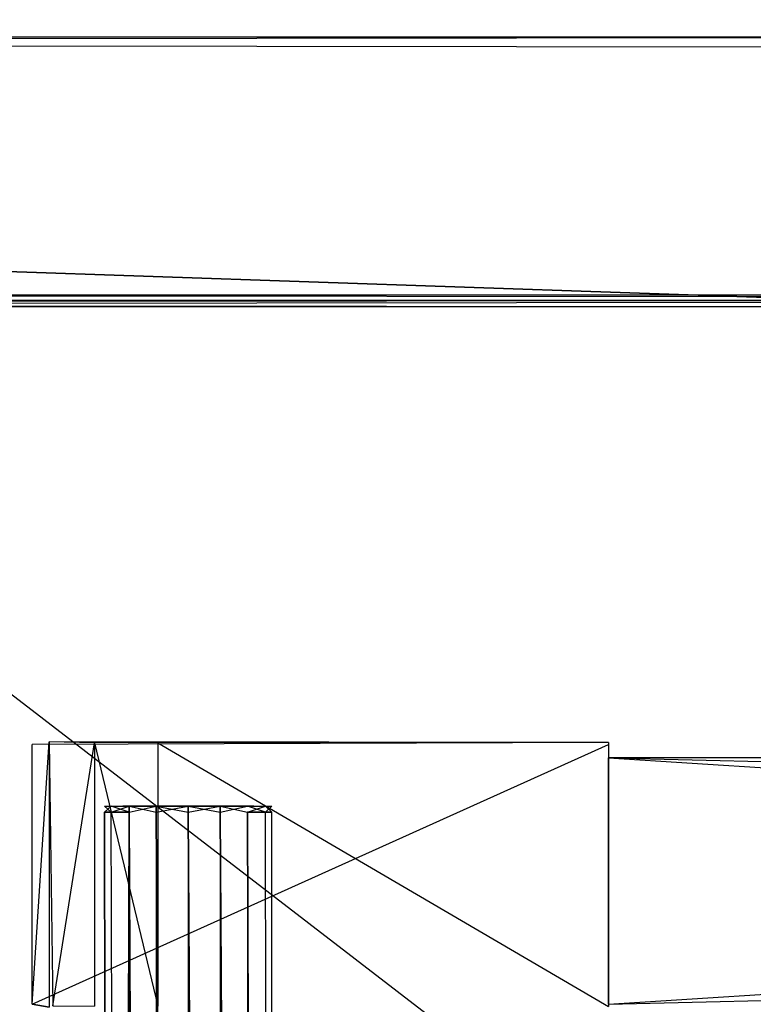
# Model space of a CAD drawing. Extents: x 0 to 1.6, y -0.5 to 0.
# Tile 95 of 192: x 0.4458 to 0.4934, y -0.1139 to -0.05. Entities that reach past the tile are written whole.
import ezdxf

# ---------------------------------------------------------------- set-up
doc = ezdxf.new("R2010")
doc.units = 0
for name, color, linetype in [('L16_KORPUS1_0___REPLACEMTFOREMP', 7, 'CONTINUOUS'), ('L2_KORPUS2_5___REPLACEMTFOREMPT', 7, 'CONTINUOUS'), ('L38_DRAWERBOXU_4___REPLACEMTFOR', 7, 'CONTINUOUS'), ('L3_KORPUS2_5___REPLACEMTFOREMPT', 7, 'CONTINUOUS'), ('L40_DRAWERBOXU_2___REPLACEMTFOR', 7, 'CONTINUOUS'), ('L41_DRAWERBOXU_1___REPLACEMTFOR', 7, 'CONTINUOUS'), ('L48_DRAWERBOXO_6___REPLACEMTFOR', 7, 'CONTINUOUS'), ('L50_DRAWERBOXO_4___REPLACEMTFOR', 7, 'CONTINUOUS'), ('L65_ABDECKPL_0___REPLACEMTFOREM', 7, 'CONTINUOUS')]:
    doc.layers.add(name, color=color, linetype=linetype)

msp = doc.modelspace()

# ---------------------------------------------------------------- linework, layer by layer
at = {"layer": 'L16_KORPUS1_0___REPLACEMTFOREMP', "color": 8}
for points, invisible_edges in [([(0.002909, -0.497406), (0.002912, -0.000594), (0.5, -0.497406), (0.002909, -0.497406)], 15), ([(0.002912, -0.000596, 0.00769), (0.002909, -0.497404, 0.00769), (0.5, -0.497404, 0.00769), (0.002912, -0.000596, 0.00769)], 15), ([(0.5, -0.497406), (0.002912, -0.000594), (0.5, -0.000594), (0.5, -0.497406)], 10), ([(0.002912, -0.000596, 0.00769), (0.5, -0.497404, 0.00769), (0.5, -0.000596, 0.00769), (0.002912, -0.000596, 0.00769)], 10)]:
    msp.add_3dface(points, dxfattribs=dict(at, invisible_edges=invisible_edges))
at = {"layer": 'L2_KORPUS2_5___REPLACEMTFOREMPT', "color": 250}
for points, invisible_edges in [([(0.5, -0.051187, 0.006851), (0.020642, -0.051811, 0.006851), (0.020642, -0.051187, 0.006851), (0.5, -0.051187, 0.006851)], 13), ([(0.020642, -0.051811, 0.006851), (0.5, -0.051187, 0.006851), (0.5, -0.051811, 0.006851), (0.020642, -0.051811, 0.006851)], 14), ([(0.5, -0.051811, 0.148599), (0.020642, -0.051187, 0.148599), (0.020642, -0.051811, 0.148599), (0.5, -0.051811, 0.148599)], 13), ([(0.020642, -0.051187, 0.148599), (0.5, -0.051811, 0.148599), (0.5, -0.051187, 0.148599), (0.020642, -0.051187, 0.148599)], 14), ([(0.020642, -0.051187, 0.007213), (0.5, -0.051187, 0.006851), (0.020642, -0.051187, 0.006851), (0.020642, -0.051187, 0.007213)], 13), ([(0.5, -0.051187, 0.006851), (0.020642, -0.051187, 0.007213), (0.5, -0.051187, 0.007213), (0.5, -0.051187, 0.006851)], 14), ([(0.020642, -0.051187, 0.148055), (0.5, -0.051187, 0.007213), (0.020642, -0.051187, 0.007213), (0.020642, -0.051187, 0.148055)], 13), ([(0.5, -0.051187, 0.007213), (0.020642, -0.051187, 0.148055), (0.5, -0.051187, 0.148055), (0.5, -0.051187, 0.007213)], 14), ([(0.020642, -0.051187, 0.148599), (0.5, -0.051187, 0.148055), (0.020642, -0.051187, 0.148055), (0.020642, -0.051187, 0.148599)], 13), ([(0.5, -0.051187, 0.148055), (0.020642, -0.051187, 0.148599), (0.5, -0.051187, 0.148599), (0.5, -0.051187, 0.148055)], 14), ([(0.020642, -0.051811, 0.006851), (0.5, -0.068244, 0.006851), (0.020642, -0.068244, 0.006851), (0.020642, -0.051811, 0.006851)], 13), ([(0.5, -0.068244, 0.006851), (0.020642, -0.051811, 0.006851), (0.5, -0.051811, 0.006851), (0.5, -0.068244, 0.006851)], 14), ([(0.5, -0.068244, 0.148599), (0.020642, -0.051811, 0.148599), (0.020642, -0.068244, 0.148599), (0.5, -0.068244, 0.148599)], 13), ([(0.020642, -0.051811, 0.148599), (0.5, -0.068244, 0.148599), (0.5, -0.051811, 0.148599), (0.020642, -0.051811, 0.148599)], 14), ([(0.5, -0.068643, 0.148599), (0.020642, -0.068244, 0.148599), (0.020642, -0.068643, 0.148599), (0.5, -0.068643, 0.148599)], 13), ([(0.020642, -0.068244, 0.148599), (0.5, -0.068643, 0.148599), (0.5, -0.068244, 0.148599), (0.020642, -0.068244, 0.148599)], 14), ([(0.5, -0.068244, 0.006851), (0.020642, -0.068643, 0.006851), (0.020642, -0.068244, 0.006851), (0.5, -0.068244, 0.006851)], 13), ([(0.020642, -0.068643, 0.006851), (0.5, -0.068244, 0.006851), (0.5, -0.068643, 0.006851), (0.020642, -0.068643, 0.006851)], 14), ([(0.5, -0.068643, 0.007213), (0.020642, -0.068643, 0.006851), (0.5, -0.068643, 0.006851), (0.5, -0.068643, 0.007213)], 13), ([(0.020642, -0.068643, 0.006851), (0.5, -0.068643, 0.007213), (0.020642, -0.068643, 0.007213), (0.020642, -0.068643, 0.006851)], 14), ([(0.5, -0.068643, 0.148055), (0.020642, -0.068643, 0.007213), (0.5, -0.068643, 0.007213), (0.5, -0.068643, 0.148055)], 13), ([(0.020642, -0.068643, 0.007213), (0.5, -0.068643, 0.148055), (0.020642, -0.068643, 0.148055), (0.020642, -0.068643, 0.007213)], 14), ([(0.5, -0.068643, 0.148599), (0.020642, -0.068643, 0.148055), (0.5, -0.068643, 0.148055), (0.5, -0.068643, 0.148599)], 13), ([(0.020642, -0.068643, 0.148055), (0.5, -0.068643, 0.148599), (0.020642, -0.068643, 0.148599), (0.020642, -0.068643, 0.148055)], 14)]:
    msp.add_3dface(points, dxfattribs=dict(at, invisible_edges=invisible_edges))
at = {"layer": 'L38_DRAWERBOXU_4___REPLACEMTFOR', "color": 250}
for points, invisible_edges in [([(0.451331, -0.101021, 0.234005), (0.451744, -0.101394, 0.236077), (0.451331, -0.101394, 0.234005), (0.451331, -0.101021, 0.234005)], 13), ([(0.451744, -0.101394, 0.236077), (0.451331, -0.101021, 0.234005), (0.451744, -0.101021, 0.236077), (0.451744, -0.101394, 0.236077)], 14), ([(0.451744, -0.101021, 0.231932), (0.451331, -0.101394, 0.234005), (0.451744, -0.101394, 0.231932), (0.451744, -0.101021, 0.231932)], 13), ([(0.451331, -0.101394, 0.234005), (0.451744, -0.101021, 0.231932), (0.451331, -0.101021, 0.234005), (0.451331, -0.101394, 0.234005)], 14), ([(0.452836, -0.101021, 0.232384), (0.451331, -0.101021, 0.234005), (0.451744, -0.101021, 0.231932), (0.452836, -0.101021, 0.232384)], 13), ([(0.451331, -0.101021, 0.234005), (0.452836, -0.101021, 0.232384), (0.452514, -0.101021, 0.234005), (0.451331, -0.101021, 0.234005)], 14), ([(0.452836, -0.101021, 0.235625), (0.451331, -0.101021, 0.234005), (0.452514, -0.101021, 0.234005), (0.452836, -0.101021, 0.235625)], 13), ([(0.451331, -0.101021, 0.234005), (0.452836, -0.101021, 0.235625), (0.451744, -0.101021, 0.236077), (0.451331, -0.101021, 0.234005)], 14), ([(0.451331, -0.101394, 0.234005), (0.451744, -0.455313, 0.236077), (0.451331, -0.455313, 0.234005), (0.451331, -0.101394, 0.234005)], 13), ([(0.451744, -0.455313, 0.236077), (0.451331, -0.101394, 0.234005), (0.451744, -0.101394, 0.236077), (0.451744, -0.455313, 0.236077)], 14), ([(0.451744, -0.455313, 0.231932), (0.451331, -0.101394, 0.234005), (0.451331, -0.455313, 0.234005), (0.451744, -0.455313, 0.231932)], 13), ([(0.451331, -0.101394, 0.234005), (0.451744, -0.455313, 0.231932), (0.451744, -0.101394, 0.231932), (0.451331, -0.101394, 0.234005)], 14), ([(0.451744, -0.101021, 0.236077), (0.452919, -0.101394, 0.237834), (0.451744, -0.101394, 0.236077), (0.451744, -0.101021, 0.236077)], 13), ([(0.452919, -0.101394, 0.237834), (0.451744, -0.101021, 0.236077), (0.452919, -0.101021, 0.237834), (0.452919, -0.101394, 0.237834)], 14), ([(0.452919, -0.101021, 0.230175), (0.451744, -0.101394, 0.231932), (0.452919, -0.101394, 0.230175), (0.452919, -0.101021, 0.230175)], 13), ([(0.451744, -0.101394, 0.231932), (0.452919, -0.101021, 0.230175), (0.451744, -0.101021, 0.231932), (0.451744, -0.101394, 0.231932)], 14), ([(0.453755, -0.101021, 0.231011), (0.451744, -0.101021, 0.231932), (0.452919, -0.101021, 0.230175), (0.453755, -0.101021, 0.231011)], 13), ([(0.451744, -0.101021, 0.231932), (0.453755, -0.101021, 0.231011), (0.452836, -0.101021, 0.232384), (0.451744, -0.101021, 0.231932)], 14), ([(0.453755, -0.101021, 0.236999), (0.451744, -0.101021, 0.236077), (0.452836, -0.101021, 0.235625), (0.453755, -0.101021, 0.236999)], 13), ([(0.451744, -0.101021, 0.236077), (0.453755, -0.101021, 0.236999), (0.452919, -0.101021, 0.237834), (0.451744, -0.101021, 0.236077)], 14), ([(0.451744, -0.101394, 0.236077), (0.452919, -0.455313, 0.237834), (0.451744, -0.455313, 0.236077), (0.451744, -0.101394, 0.236077)], 13), ([(0.452919, -0.455313, 0.237834), (0.451744, -0.101394, 0.236077), (0.452919, -0.101394, 0.237834), (0.452919, -0.455313, 0.237834)], 14), ([(0.452919, -0.101394, 0.230175), (0.451744, -0.455313, 0.231932), (0.452919, -0.455313, 0.230175), (0.452919, -0.101394, 0.230175)], 13), ([(0.451744, -0.455313, 0.231932), (0.452919, -0.101394, 0.230175), (0.451744, -0.101394, 0.231932), (0.451744, -0.455313, 0.231932)], 14), ([(0.452836, -0.101021, 0.232384), (0.460987, -0.101021, 0.234005), (0.452514, -0.101021, 0.234005), (0.452836, -0.101021, 0.232384)], 13), ([(0.452514, -0.101021, 0.234005), (0.460987, -0.101021, 0.234005), (0.460665, -0.101021, 0.235625), (0.452514, -0.101021, 0.234005)], 10), ([(0.452514, -0.101021, 0.234005), (0.460665, -0.101021, 0.235625), (0.452836, -0.101021, 0.235625), (0.452514, -0.101021, 0.234005)], 13), ([(0.453755, -0.101021, 0.231011), (0.460665, -0.101021, 0.232384), (0.452836, -0.101021, 0.232384), (0.453755, -0.101021, 0.231011)], 13), ([(0.452836, -0.101021, 0.232384), (0.460665, -0.101021, 0.232384), (0.460987, -0.101021, 0.234005), (0.452836, -0.101021, 0.232384)], 10), ([(0.452836, -0.101021, 0.235625), (0.460665, -0.101021, 0.235625), (0.459746, -0.101021, 0.236999), (0.452836, -0.101021, 0.235625)], 14), ([(0.452836, -0.101021, 0.235625), (0.459746, -0.101021, 0.236999), (0.453755, -0.101021, 0.236999), (0.452836, -0.101021, 0.235625)], 15), ([(0.454677, -0.101021, 0.239008), (0.452919, -0.101394, 0.237834), (0.452919, -0.101021, 0.237834), (0.454677, -0.101021, 0.239008)], 13), ([(0.452919, -0.101394, 0.237834), (0.454677, -0.101021, 0.239008), (0.454677, -0.101394, 0.239008), (0.452919, -0.101394, 0.237834)], 14), ([(0.454677, -0.101394, 0.229001), (0.452919, -0.101021, 0.230175), (0.452919, -0.101394, 0.230175), (0.454677, -0.101394, 0.229001)], 13), ([(0.452919, -0.101021, 0.230175), (0.454677, -0.101394, 0.229001), (0.454677, -0.101021, 0.229001), (0.452919, -0.101021, 0.230175)], 14), ([(0.455129, -0.101021, 0.230093), (0.452919, -0.101021, 0.230175), (0.454677, -0.101021, 0.229001), (0.455129, -0.101021, 0.230093)], 13), ([(0.452919, -0.101021, 0.230175), (0.455129, -0.101021, 0.230093), (0.453755, -0.101021, 0.231011), (0.452919, -0.101021, 0.230175)], 14), ([(0.455129, -0.101021, 0.237917), (0.452919, -0.101021, 0.237834), (0.453755, -0.101021, 0.236999), (0.455129, -0.101021, 0.237917)], 13), ([(0.452919, -0.101021, 0.237834), (0.455129, -0.101021, 0.237917), (0.454677, -0.101021, 0.239008), (0.452919, -0.101021, 0.237834)], 14), ([(0.452919, -0.101394, 0.237834), (0.454677, -0.455313, 0.239008), (0.452919, -0.455313, 0.237834), (0.452919, -0.101394, 0.237834)], 13), ([(0.454677, -0.455313, 0.239008), (0.452919, -0.101394, 0.237834), (0.454677, -0.101394, 0.239008), (0.454677, -0.455313, 0.239008)], 14), ([(0.454677, -0.455313, 0.229001), (0.452919, -0.101394, 0.230175), (0.452919, -0.455313, 0.230175), (0.454677, -0.455313, 0.229001)], 13), ([(0.452919, -0.101394, 0.230175), (0.454677, -0.455313, 0.229001), (0.454677, -0.101394, 0.229001), (0.452919, -0.101394, 0.230175)], 14), ([(0.455129, -0.101021, 0.230093), (0.459746, -0.101021, 0.231011), (0.453755, -0.101021, 0.231011), (0.455129, -0.101021, 0.230093)], 13), ([(0.453755, -0.101021, 0.231011), (0.459746, -0.101021, 0.231011), (0.460665, -0.101021, 0.232384), (0.453755, -0.101021, 0.231011)], 10), ([(0.453755, -0.101021, 0.236999), (0.459746, -0.101021, 0.236999), (0.458372, -0.101021, 0.237917), (0.453755, -0.101021, 0.236999)], 15), ([(0.453755, -0.101021, 0.236999), (0.458372, -0.101021, 0.237917), (0.455129, -0.101021, 0.237917), (0.453755, -0.101021, 0.236999)], 15), ([(0.45675, -0.101021, 0.23942), (0.454677, -0.101394, 0.239008), (0.454677, -0.101021, 0.239008), (0.45675, -0.101021, 0.23942)], 13), ([(0.454677, -0.101394, 0.239008), (0.45675, -0.101021, 0.23942), (0.45675, -0.101394, 0.23942), (0.454677, -0.101394, 0.239008)], 14), ([(0.45675, -0.101394, 0.228589), (0.454677, -0.101021, 0.229001), (0.454677, -0.101394, 0.229001), (0.45675, -0.101394, 0.228589)], 13), ([(0.454677, -0.101021, 0.229001), (0.45675, -0.101394, 0.228589), (0.45675, -0.101021, 0.228589), (0.454677, -0.101021, 0.229001)], 14), ([(0.45675, -0.101021, 0.229771), (0.454677, -0.101021, 0.229001), (0.45675, -0.101021, 0.228589), (0.45675, -0.101021, 0.229771)], 13), ([(0.454677, -0.101021, 0.229001), (0.45675, -0.101021, 0.229771), (0.455129, -0.101021, 0.230093), (0.454677, -0.101021, 0.229001)], 14), ([(0.45675, -0.101021, 0.238239), (0.454677, -0.101021, 0.239008), (0.455129, -0.101021, 0.237917), (0.45675, -0.101021, 0.238239)], 13), ([(0.454677, -0.101021, 0.239008), (0.45675, -0.101021, 0.238239), (0.45675, -0.101021, 0.23942), (0.454677, -0.101021, 0.239008)], 14), ([(0.454677, -0.101394, 0.239008), (0.45675, -0.455313, 0.23942), (0.454677, -0.455313, 0.239008), (0.454677, -0.101394, 0.239008)], 13), ([(0.45675, -0.455313, 0.23942), (0.454677, -0.101394, 0.239008), (0.45675, -0.101394, 0.23942), (0.45675, -0.455313, 0.23942)], 14), ([(0.45675, -0.455313, 0.228589), (0.454677, -0.101394, 0.229001), (0.454677, -0.455313, 0.229001), (0.45675, -0.455313, 0.228589)], 13), ([(0.454677, -0.101394, 0.229001), (0.45675, -0.455313, 0.228589), (0.45675, -0.101394, 0.228589), (0.454677, -0.101394, 0.229001)], 14), ([(0.458372, -0.101021, 0.230093), (0.455129, -0.101021, 0.230093), (0.45675, -0.101021, 0.229771), (0.458372, -0.101021, 0.230093)], 13), ([(0.455129, -0.101021, 0.230093), (0.458372, -0.101021, 0.230093), (0.459746, -0.101021, 0.231011), (0.455129, -0.101021, 0.230093)], 10), ([(0.455129, -0.101021, 0.237917), (0.458372, -0.101021, 0.237917), (0.45675, -0.101021, 0.238239), (0.455129, -0.101021, 0.237917)], 15), ([(0.458824, -0.101394, 0.229001), (0.45675, -0.101021, 0.228589), (0.45675, -0.101394, 0.228589), (0.458824, -0.101394, 0.229001)], 13), ([(0.45675, -0.101021, 0.228589), (0.458824, -0.101394, 0.229001), (0.458824, -0.101021, 0.229001), (0.45675, -0.101021, 0.228589)], 14), ([(0.458824, -0.101021, 0.239008), (0.45675, -0.101394, 0.23942), (0.45675, -0.101021, 0.23942), (0.458824, -0.101021, 0.239008)], 13), ([(0.45675, -0.101394, 0.23942), (0.458824, -0.101021, 0.239008), (0.458824, -0.101394, 0.239008), (0.45675, -0.101394, 0.23942)], 14), ([(0.458824, -0.101021, 0.239008), (0.45675, -0.101021, 0.238239), (0.458372, -0.101021, 0.237917), (0.458824, -0.101021, 0.239008)], 13), ([(0.45675, -0.101021, 0.238239), (0.458824, -0.101021, 0.239008), (0.45675, -0.101021, 0.23942), (0.45675, -0.101021, 0.238239)], 14), ([(0.458824, -0.101021, 0.229001), (0.45675, -0.101021, 0.229771), (0.45675, -0.101021, 0.228589), (0.458824, -0.101021, 0.229001)], 13), ([(0.45675, -0.101021, 0.229771), (0.458824, -0.101021, 0.229001), (0.458372, -0.101021, 0.230093), (0.45675, -0.101021, 0.229771)], 14), ([(0.458824, -0.455313, 0.229001), (0.45675, -0.101394, 0.228589), (0.45675, -0.455313, 0.228589), (0.458824, -0.455313, 0.229001)], 13), ([(0.45675, -0.101394, 0.228589), (0.458824, -0.455313, 0.229001), (0.458824, -0.101394, 0.229001), (0.45675, -0.101394, 0.228589)], 14), ([(0.45675, -0.101394, 0.23942), (0.458824, -0.455313, 0.239008), (0.45675, -0.455313, 0.23942), (0.45675, -0.101394, 0.23942)], 13), ([(0.458824, -0.455313, 0.239008), (0.45675, -0.101394, 0.23942), (0.458824, -0.101394, 0.239008), (0.458824, -0.455313, 0.239008)], 14), ([(0.460583, -0.101021, 0.237834), (0.458372, -0.101021, 0.237917), (0.459746, -0.101021, 0.236999), (0.460583, -0.101021, 0.237834)], 13), ([(0.458372, -0.101021, 0.237917), (0.460583, -0.101021, 0.237834), (0.458824, -0.101021, 0.239008), (0.458372, -0.101021, 0.237917)], 14), ([(0.460583, -0.101021, 0.230175), (0.458372, -0.101021, 0.230093), (0.458824, -0.101021, 0.229001), (0.460583, -0.101021, 0.230175)], 13), ([(0.458372, -0.101021, 0.230093), (0.460583, -0.101021, 0.230175), (0.459746, -0.101021, 0.231011), (0.458372, -0.101021, 0.230093)], 14), ([(0.460583, -0.101394, 0.230175), (0.458824, -0.101021, 0.229001), (0.458824, -0.101394, 0.229001), (0.460583, -0.101394, 0.230175)], 13), ([(0.458824, -0.101021, 0.229001), (0.460583, -0.101394, 0.230175), (0.460583, -0.101021, 0.230175), (0.458824, -0.101021, 0.229001)], 14), ([(0.460583, -0.101021, 0.237834), (0.458824, -0.101394, 0.239008), (0.458824, -0.101021, 0.239008), (0.460583, -0.101021, 0.237834)], 13), ([(0.458824, -0.101394, 0.239008), (0.460583, -0.101021, 0.237834), (0.460583, -0.101394, 0.237834), (0.458824, -0.101394, 0.239008)], 14), ([(0.460583, -0.455313, 0.230175), (0.458824, -0.101394, 0.229001), (0.458824, -0.455313, 0.229001), (0.460583, -0.455313, 0.230175)], 13), ([(0.458824, -0.101394, 0.229001), (0.460583, -0.455313, 0.230175), (0.460583, -0.101394, 0.230175), (0.458824, -0.101394, 0.229001)], 14), ([(0.458824, -0.101394, 0.239008), (0.460583, -0.455313, 0.237834), (0.458824, -0.455313, 0.239008), (0.458824, -0.101394, 0.239008)], 13), ([(0.460583, -0.455313, 0.237834), (0.458824, -0.101394, 0.239008), (0.460583, -0.101394, 0.237834), (0.460583, -0.455313, 0.237834)], 14), ([(0.461757, -0.101021, 0.236077), (0.459746, -0.101021, 0.236999), (0.460665, -0.101021, 0.235625), (0.461757, -0.101021, 0.236077)], 13), ([(0.459746, -0.101021, 0.236999), (0.461757, -0.101021, 0.236077), (0.460583, -0.101021, 0.237834), (0.459746, -0.101021, 0.236999)], 14), ([(0.461757, -0.101021, 0.231932), (0.459746, -0.101021, 0.231011), (0.460583, -0.101021, 0.230175), (0.461757, -0.101021, 0.231932)], 13), ([(0.459746, -0.101021, 0.231011), (0.461757, -0.101021, 0.231932), (0.460665, -0.101021, 0.232384), (0.459746, -0.101021, 0.231011)], 14), ([(0.461757, -0.101021, 0.231932), (0.460583, -0.101394, 0.230175), (0.461757, -0.101394, 0.231932), (0.461757, -0.101021, 0.231932)], 13), ([(0.460583, -0.101394, 0.230175), (0.461757, -0.101021, 0.231932), (0.460583, -0.101021, 0.230175), (0.460583, -0.101394, 0.230175)], 14), ([(0.460583, -0.101021, 0.237834), (0.461757, -0.101394, 0.236077), (0.460583, -0.101394, 0.237834), (0.460583, -0.101021, 0.237834)], 13), ([(0.461757, -0.101394, 0.236077), (0.460583, -0.101021, 0.237834), (0.461757, -0.101021, 0.236077), (0.461757, -0.101394, 0.236077)], 14), ([(0.461757, -0.455313, 0.231932), (0.460583, -0.101394, 0.230175), (0.460583, -0.455313, 0.230175), (0.461757, -0.455313, 0.231932)], 13), ([(0.460583, -0.101394, 0.230175), (0.461757, -0.455313, 0.231932), (0.461757, -0.101394, 0.231932), (0.460583, -0.101394, 0.230175)], 14), ([(0.460583, -0.101394, 0.237834), (0.461757, -0.455313, 0.236077), (0.460583, -0.455313, 0.237834), (0.460583, -0.101394, 0.237834)], 13), ([(0.461757, -0.455313, 0.236077), (0.460583, -0.101394, 0.237834), (0.461757, -0.101394, 0.236077), (0.461757, -0.455313, 0.236077)], 14), ([(0.460987, -0.101021, 0.234005), (0.461757, -0.101021, 0.236077), (0.460665, -0.101021, 0.235625), (0.460987, -0.101021, 0.234005)], 14), ([(0.46217, -0.101021, 0.234005), (0.460665, -0.101021, 0.232384), (0.461757, -0.101021, 0.231932), (0.46217, -0.101021, 0.234005)], 13), ([(0.460665, -0.101021, 0.232384), (0.46217, -0.101021, 0.234005), (0.460987, -0.101021, 0.234005), (0.460665, -0.101021, 0.232384)], 14), ([(0.461757, -0.101021, 0.236077), (0.460987, -0.101021, 0.234005), (0.46217, -0.101021, 0.234005), (0.461757, -0.101021, 0.236077)], 13), ([(0.46217, -0.101021, 0.234005), (0.461757, -0.101394, 0.231932), (0.46217, -0.101394, 0.234005), (0.46217, -0.101021, 0.234005)], 13), ([(0.461757, -0.101394, 0.231932), (0.46217, -0.101021, 0.234005), (0.461757, -0.101021, 0.231932), (0.461757, -0.101394, 0.231932)], 14), ([(0.461757, -0.101021, 0.236077), (0.46217, -0.101394, 0.234005), (0.461757, -0.101394, 0.236077), (0.461757, -0.101021, 0.236077)], 13), ([(0.46217, -0.101394, 0.234005), (0.461757, -0.101021, 0.236077), (0.46217, -0.101021, 0.234005), (0.46217, -0.101394, 0.234005)], 14), ([(0.46217, -0.101394, 0.234005), (0.461757, -0.455313, 0.231932), (0.46217, -0.455313, 0.234005), (0.46217, -0.101394, 0.234005)], 13), ([(0.461757, -0.455313, 0.231932), (0.46217, -0.101394, 0.234005), (0.461757, -0.101394, 0.231932), (0.461757, -0.455313, 0.231932)], 14), ([(0.461757, -0.101394, 0.236077), (0.46217, -0.455313, 0.234005), (0.461757, -0.455313, 0.236077), (0.461757, -0.101394, 0.236077)], 13), ([(0.46217, -0.455313, 0.234005), (0.461757, -0.101394, 0.236077), (0.46217, -0.101394, 0.234005), (0.46217, -0.455313, 0.234005)], 14)]:
    msp.add_3dface(points, dxfattribs=dict(at, invisible_edges=invisible_edges))
at = {"layer": 'L3_KORPUS2_5___REPLACEMTFOREMPT', "color": 250}
for points, invisible_edges in [([(0.412383, -0.067902, 0.023923), (0.943741, -0.067902, 0.00749), (0.412383, -0.067902, 0.00749), (0.412383, -0.067902, 0.023923)], 13), ([(0.943741, -0.067902, 0.00749), (0.412383, -0.067902, 0.023923), (0.943741, -0.067902, 0.023923), (0.943741, -0.067902, 0.00749)], 14), ([(0.412383, -0.067902, 0.00749), (0.943741, -0.067902, 0.006866), (0.412383, -0.067902, 0.006866), (0.412383, -0.067902, 0.00749)], 13), ([(0.943741, -0.067902, 0.006866), (0.412383, -0.067902, 0.00749), (0.943741, -0.067902, 0.00749), (0.943741, -0.067902, 0.006866)], 14), ([(0.943741, -0.068445, 0.024322), (0.412383, -0.067902, 0.024322), (0.412383, -0.068445, 0.024322), (0.943741, -0.068445, 0.024322)], 13), ([(0.412383, -0.067902, 0.024322), (0.943741, -0.068445, 0.024322), (0.943741, -0.067902, 0.024322), (0.412383, -0.067902, 0.024322)], 14), ([(0.412383, -0.067902, 0.024322), (0.943741, -0.067902, 0.023923), (0.412383, -0.067902, 0.023923), (0.412383, -0.067902, 0.024322)], 13), ([(0.943741, -0.067902, 0.023923), (0.412383, -0.067902, 0.024322), (0.943741, -0.067902, 0.024322), (0.943741, -0.067902, 0.023923)], 14), ([(0.943741, -0.067902, 0.006866), (0.412383, -0.068445, 0.006866), (0.412383, -0.067902, 0.006866), (0.943741, -0.067902, 0.006866)], 13), ([(0.412383, -0.068445, 0.006866), (0.943741, -0.067902, 0.006866), (0.943741, -0.068445, 0.006866), (0.412383, -0.068445, 0.006866)], 14), ([(0.943741, -0.068445, 0.006866), (0.412383, -0.477287, 0.006866), (0.412383, -0.068445, 0.006866), (0.943741, -0.068445, 0.006866)], 13), ([(0.412383, -0.477287, 0.006866), (0.943741, -0.068445, 0.006866), (0.943741, -0.477287, 0.006866), (0.412383, -0.477287, 0.006866)], 14), ([(0.943741, -0.477287, 0.024322), (0.412383, -0.068445, 0.024322), (0.412383, -0.477287, 0.024322), (0.943741, -0.477287, 0.024322)], 13), ([(0.412383, -0.068445, 0.024322), (0.943741, -0.477287, 0.024322), (0.943741, -0.068445, 0.024322), (0.412383, -0.068445, 0.024322)], 14)]:
    msp.add_3dface(points, dxfattribs=dict(at, invisible_edges=invisible_edges))
at = {"layer": 'L40_DRAWERBOXU_2___REPLACEMTFOR', "color": 250}
for points, invisible_edges in [([(1.1263, -0.113855, 0.234405), (0.483985, -0.097874, 0.234405), (0.483985, -0.113855, 0.234405), (1.1263, -0.113855, 0.234405)], 13), ([(0.483985, -0.097874, 0.234405), (1.1263, -0.113855, 0.234405), (1.1263, -0.097874, 0.234405), (0.483985, -0.097874, 0.234405)], 14), ([(0.483985, -0.097874, 0.234405), (1.1263, -0.097874, 0.099493), (0.483985, -0.097874, 0.099493), (0.483985, -0.097874, 0.234405)], 13), ([(1.1263, -0.097874, 0.099493), (0.483985, -0.097874, 0.234405), (1.1263, -0.097874, 0.234405), (1.1263, -0.097874, 0.099493)], 14), ([(1.1263, -0.097874, 0.099493), (0.483985, -0.113855, 0.099493), (0.483985, -0.097874, 0.099493), (1.1263, -0.097874, 0.099493)], 13), ([(0.483985, -0.113855, 0.099493), (1.1263, -0.097874, 0.099493), (1.1263, -0.113855, 0.099493), (0.483985, -0.113855, 0.099493)], 14), ([(0.483985, -0.097874, 0.234405), (0.483985, -0.113855, 0.099493), (0.483985, -0.113855, 0.234405), (0.483985, -0.097874, 0.234405)], 13), ([(0.483985, -0.113855, 0.099493), (0.483985, -0.097874, 0.234405), (0.483985, -0.097874, 0.099493), (0.483985, -0.113855, 0.099493)], 14)]:
    msp.add_3dface(points, dxfattribs=dict(at, invisible_edges=invisible_edges))
at = {"layer": 'L41_DRAWERBOXU_1___REPLACEMTFOR', "color": 250}
for points, invisible_edges in [([(0.483985, -0.096888, 0.234804), (0.446642, -0.097026, 0.099499), (0.447737, -0.096843, 0.225361), (0.483985, -0.096888, 0.234804)], 14), ([(0.447737, -0.096843, 0.225361), (0.446642, -0.113853, 0.099499), (0.447737, -0.114036, 0.225361), (0.447737, -0.096843, 0.225361)], 13), ([(0.446642, -0.113853, 0.099499), (0.447737, -0.096843, 0.225361), (0.446642, -0.097026, 0.099499), (0.446642, -0.113853, 0.099499)], 14), ([(0.483985, -0.096888, 0.234804), (0.483985, -0.097025, 0.099493), (0.446642, -0.097026, 0.099499), (0.483985, -0.096888, 0.234804)], 14), ([(0.483985, -0.096888, 0.234804), (0.447737, -0.096843, 0.225361), (0.450668, -0.096911, 0.232816), (0.483985, -0.096888, 0.234804)], 14), ([(0.450668, -0.096911, 0.232816), (0.447737, -0.096843, 0.225361), (0.447982, -0.096916, 0.229068), (0.450668, -0.096911, 0.232816)], 14), ([(0.447982, -0.113963, 0.229068), (0.447737, -0.096843, 0.225361), (0.447737, -0.114036, 0.225361), (0.447982, -0.113963, 0.229068)], 13), ([(0.447737, -0.096843, 0.225361), (0.447982, -0.113963, 0.229068), (0.447982, -0.096916, 0.229068), (0.447737, -0.096843, 0.225361)], 14), ([(0.450668, -0.096911, 0.232816), (0.447982, -0.113963, 0.229068), (0.450668, -0.113968, 0.232816), (0.450668, -0.096911, 0.232816)], 13), ([(0.447982, -0.113963, 0.229068), (0.450668, -0.096911, 0.232816), (0.447982, -0.096916, 0.229068), (0.447982, -0.113963, 0.229068)], 14), ([(0.483985, -0.096888, 0.234804), (0.450668, -0.096911, 0.232816), (0.454779, -0.0969, 0.234751), (0.483985, -0.096888, 0.234804)], 14), ([(0.450668, -0.096911, 0.232816), (0.454779, -0.11398, 0.234751), (0.454779, -0.0969, 0.234751), (0.450668, -0.096911, 0.232816)], 14), ([(0.454779, -0.11398, 0.234751), (0.450668, -0.096911, 0.232816), (0.450668, -0.113968, 0.232816), (0.454779, -0.11398, 0.234751)], 13), ([(0.454779, -0.0969, 0.234751), (0.483985, -0.113991, 0.234804), (0.483985, -0.096888, 0.234804), (0.454779, -0.0969, 0.234751)], 14), ([(0.483985, -0.113991, 0.234804), (0.454779, -0.0969, 0.234751), (0.454779, -0.11398, 0.234751), (0.483985, -0.113991, 0.234804)], 13), ([(0.483985, -0.113855, 0.099493), (0.483985, -0.096888, 0.234804), (0.483985, -0.113991, 0.234804), (0.483985, -0.113855, 0.099493)], 13), ([(0.483985, -0.096888, 0.234804), (0.483985, -0.113855, 0.099493), (0.483985, -0.097025, 0.099493), (0.483985, -0.096888, 0.234804)], 14), ([(0.483985, -0.097025, 0.099493), (0.446642, -0.113853, 0.099499), (0.446642, -0.097026, 0.099499), (0.483985, -0.097025, 0.099493)], 13), ([(0.446642, -0.113853, 0.099499), (0.483985, -0.097025, 0.099493), (0.483985, -0.113855, 0.099493), (0.446642, -0.113853, 0.099499)], 14), ([(0.447737, -0.114036, 0.225361), (0.446642, -0.113853, 0.099499), (0.483985, -0.113855, 0.099493), (0.447737, -0.114036, 0.225361)], 14)]:
    msp.add_3dface(points, dxfattribs=dict(at, invisible_edges=invisible_edges))
at = {"layer": 'L48_DRAWERBOXO_6___REPLACEMTFOR', "color": 250}
for points, invisible_edges in [([(0.728348, -0.113855, 0.461809), (0.483985, -0.097874, 0.461809), (0.483985, -0.113855, 0.461809), (0.728348, -0.113855, 0.461809)], 13), ([(0.483985, -0.097874, 0.461809), (0.728348, -0.113855, 0.461809), (0.728348, -0.097874, 0.461809), (0.483985, -0.097874, 0.461809)], 14), ([(0.483985, -0.097874, 0.377864), (0.728348, -0.097874, 0.461809), (0.728348, -0.097874, 0.377864), (0.483985, -0.097874, 0.377864)], 13), ([(0.728348, -0.097874, 0.461809), (0.483985, -0.097874, 0.377864), (0.483985, -0.097874, 0.461809), (0.728348, -0.097874, 0.461809)], 14), ([(0.728348, -0.097874, 0.377864), (0.483985, -0.113855, 0.377864), (0.483985, -0.097874, 0.377864), (0.728348, -0.097874, 0.377864)], 13), ([(0.483985, -0.113855, 0.377864), (0.728348, -0.097874, 0.377864), (0.728348, -0.113855, 0.377864), (0.483985, -0.113855, 0.377864)], 14), ([(0.483985, -0.097874, 0.461809), (0.483985, -0.113855, 0.377864), (0.483985, -0.113855, 0.461809), (0.483985, -0.097874, 0.461809)], 13), ([(0.483985, -0.113855, 0.377864), (0.483985, -0.097874, 0.461809), (0.483985, -0.097874, 0.377864), (0.483985, -0.113855, 0.377864)], 14)]:
    msp.add_3dface(points, dxfattribs=dict(at, invisible_edges=invisible_edges))
at = {"layer": 'L50_DRAWERBOXO_4___REPLACEMTFOR', "color": 250}
for points, invisible_edges in [([(0.483985, -0.096888, 0.462884), (0.446642, -0.097026, 0.37787), (0.447737, -0.096843, 0.453441), (0.483985, -0.096888, 0.462884)], 14), ([(0.447737, -0.096843, 0.453441), (0.446642, -0.113853, 0.37787), (0.447737, -0.114036, 0.453441), (0.447737, -0.096843, 0.453441)], 13), ([(0.446642, -0.113853, 0.37787), (0.447737, -0.096843, 0.453441), (0.446642, -0.097026, 0.37787), (0.446642, -0.113853, 0.37787)], 14), ([(0.483985, -0.096888, 0.462884), (0.483985, -0.097025, 0.377864), (0.446642, -0.097026, 0.37787), (0.483985, -0.096888, 0.462884)], 14), ([(0.483985, -0.096888, 0.462884), (0.447737, -0.096843, 0.453441), (0.450668, -0.096911, 0.460896), (0.483985, -0.096888, 0.462884)], 14), ([(0.450668, -0.096911, 0.460896), (0.447737, -0.096843, 0.453441), (0.447982, -0.096916, 0.457147), (0.450668, -0.096911, 0.460896)], 14), ([(0.447982, -0.113963, 0.457147), (0.447737, -0.096843, 0.453441), (0.447737, -0.114036, 0.453441), (0.447982, -0.113963, 0.457147)], 13), ([(0.447737, -0.096843, 0.453441), (0.447982, -0.113963, 0.457147), (0.447982, -0.096916, 0.457147), (0.447737, -0.096843, 0.453441)], 14), ([(0.450668, -0.096911, 0.460896), (0.447982, -0.113963, 0.457147), (0.450668, -0.113968, 0.460896), (0.450668, -0.096911, 0.460896)], 13), ([(0.447982, -0.113963, 0.457147), (0.450668, -0.096911, 0.460896), (0.447982, -0.096916, 0.457147), (0.447982, -0.113963, 0.457147)], 14), ([(0.483985, -0.096888, 0.462884), (0.450668, -0.096911, 0.460896), (0.454779, -0.0969, 0.462831), (0.483985, -0.096888, 0.462884)], 14), ([(0.450668, -0.096911, 0.460896), (0.454779, -0.11398, 0.462831), (0.454779, -0.0969, 0.462831), (0.450668, -0.096911, 0.460896)], 14), ([(0.454779, -0.11398, 0.462831), (0.450668, -0.096911, 0.460896), (0.450668, -0.113968, 0.460896), (0.454779, -0.11398, 0.462831)], 13), ([(0.454779, -0.0969, 0.462831), (0.483985, -0.113991, 0.462884), (0.483985, -0.096888, 0.462884), (0.454779, -0.0969, 0.462831)], 14), ([(0.483985, -0.113991, 0.462884), (0.454779, -0.0969, 0.462831), (0.454779, -0.11398, 0.462831), (0.483985, -0.113991, 0.462884)], 13), ([(0.483985, -0.113855, 0.377864), (0.483985, -0.096888, 0.462884), (0.483985, -0.113991, 0.462884), (0.483985, -0.113855, 0.377864)], 13), ([(0.483985, -0.096888, 0.462884), (0.483985, -0.113855, 0.377864), (0.483985, -0.097025, 0.377864), (0.483985, -0.096888, 0.462884)], 14), ([(0.483985, -0.097025, 0.377864), (0.446642, -0.113853, 0.37787), (0.446642, -0.097026, 0.37787), (0.483985, -0.097025, 0.377864)], 13), ([(0.446642, -0.113853, 0.37787), (0.483985, -0.097025, 0.377864), (0.483985, -0.113855, 0.377864), (0.446642, -0.113853, 0.37787)], 14), ([(0.447737, -0.114036, 0.453441), (0.446642, -0.113853, 0.37787), (0.483985, -0.113855, 0.377864), (0.447737, -0.114036, 0.453441)], 14)]:
    msp.add_3dface(points, dxfattribs=dict(at, invisible_edges=invisible_edges))
at = {"layer": 'L65_ABDECKPL_0___REPLACEMTFOREM', "color": 39}
for points, invisible_edges in [([(0.001665, -0.00109, 0.602707), (0.001616, -0.49991, 0.602707), (0.8, -0.49991, 0.602707), (0.001665, -0.00109, 0.602707)], 13), ([(0.001616, -0.499907, 0.590697), (0.001665, -0.001093, 0.590697), (0.8, -0.499907, 0.590697), (0.001616, -0.499907, 0.590697)], 13), ([(0.001665, -0.00109, 0.602707), (0.8, -0.49991, 0.602707), (0.574989, -0.320821, 0.602707), (0.001665, -0.00109, 0.602707)], 10), ([(0.001665, -0.00109, 0.602707), (0.574989, -0.320821, 0.602707), (0.57335, -0.319183, 0.602707), (0.001665, -0.00109, 0.602707)], 13), ([(0.001665, -0.00109, 0.602707), (0.57335, -0.319183, 0.602707), (0.572765, -0.00109, 0.602707), (0.001665, -0.00109, 0.602707)], 10), ([(0.8, -0.499907, 0.590697), (0.001665, -0.001093, 0.590697), (0.574988, -0.320824, 0.590697), (0.8, -0.499907, 0.590697)], 10), ([(0.574988, -0.320824, 0.590697), (0.001665, -0.001093, 0.590697), (0.574797, -0.320634, 0.590697), (0.574988, -0.320824, 0.590697)], 13), ([(0.574797, -0.320634, 0.590697), (0.001665, -0.001093, 0.590697), (0.573537, -0.319374, 0.590697), (0.574797, -0.320634, 0.590697)], 10), ([(0.573537, -0.319374, 0.590697), (0.001665, -0.001093, 0.590697), (0.573347, -0.319184, 0.590697), (0.573537, -0.319374, 0.590697)], 13), ([(0.573347, -0.319184, 0.590697), (0.001665, -0.001093, 0.590697), (0.572765, -0.001093, 0.590697), (0.573347, -0.319184, 0.590697)], 14)]:
    msp.add_3dface(points, dxfattribs=dict(at, invisible_edges=invisible_edges))

doc.saveas('drawing.dxf')
